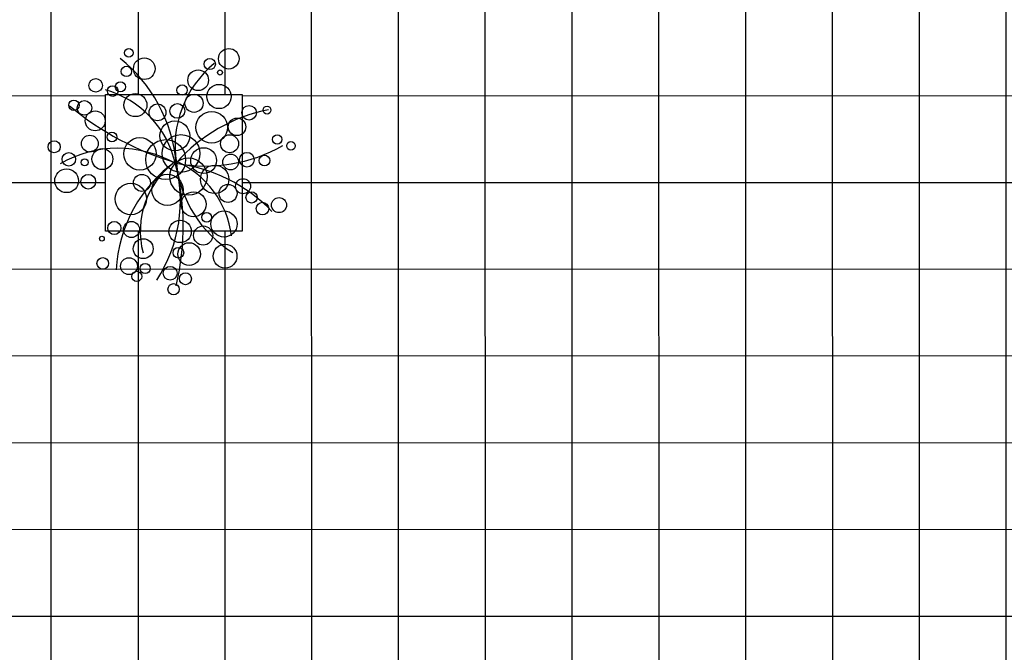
# Model space of a CAD drawing. Extents: x 147111805 to 147230536, y 410950310 to 411028142.
# Tile 125 of 256: x 147163557 to 147170759, y 410979357 to 410983984. Entities that reach past the tile are written whole.
import ezdxf

# ---------------------------------------------------------------- set-up
doc = ezdxf.new("R2010")
doc.units = 0
doc.header["$LTSCALE"] = 100
doc.layers.add('T--A9041--_VERHARDINGEN_Tegels', color=9, linetype='Continuous', transparency=0.3)
doc.layers.add('T--L9042--_BEPLANTINGEN', color=3, linetype='Continuous')
doc.layers.add('T--L9042--_BEPLANTINGEN_Bomen', color=82, linetype='Continuous', lineweight=0)

# ---------------------------------------------------------------- blocks, each defined once
blk = doc.blocks.new('boom21')
at = {"layer": 'T--L9042--_BEPLANTINGEN'}
for centre, radius in [((452.1394366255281, 2629.609390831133), 117.5835447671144), ((177.1405614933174, 2447.76803503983), 124.3727060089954), ((-703.5544937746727, 2096.385423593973), 247.9185551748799), ((475.970038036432, 2290.945128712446), 142.3366432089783), ((1173.495349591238, 2258.37797132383), 105.3), ((29.47246033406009, 1949.90517048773), 235.4579580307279), ((976.2788686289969, 2120.005215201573), 105.9480061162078), ((1303.901148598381, 2025.030788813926), 175.5), ((247.4796526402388, 1890.467521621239), 110.9959458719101), ((960.9037434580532, 1706.633583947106), 206.9941303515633), ((1835.448748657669, 1892.667542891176), 120.4588726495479), ((-774.6983187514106, 1430.098881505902), 271.3794760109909), ((-311.0789787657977, 1608.236153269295), 199.2438204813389), ((151.8761672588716, 1456.899103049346), 234), ((1147.00797233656, 1279.144945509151), 167.5185064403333), ((-1962.189807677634, 1199.408474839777), 156.9719720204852), ((-1611.889639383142, 1224.462059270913), 130.8099766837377), ((-437.2921746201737, 1242.037205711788), 100.6472056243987), ((1496.679081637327, 1198.252391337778), 136.44427433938), ((1783.313862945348, 1381.316730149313), 49.63889603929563), ((-1419.635360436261, 962.3220733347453), 117.5835447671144), ((-205.2382450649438, 937.0225441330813), 258.9905403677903), ((-1275.147689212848, 706.9260614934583), 156.0974695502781), ((-945.0443082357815, 812.2080061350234), 187.2), ((292.5894845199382, 565.8262595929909), 324.4509361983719), ((1072.195198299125, 647.7661219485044), 326.3440209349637), ((-710.5444126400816, 483.9215322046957), 295.9891889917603), ((-178.9968125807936, 351.5582862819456), 387.6921717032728), ((797.7902471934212, 348.3427213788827), 177.0531276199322), ((-1790.866779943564, 240.9661603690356), 110.9959458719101), ((-1430.782747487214, 172.9324953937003), 152.1), ((-1089.672519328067, 173.491284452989), 163.8), ((-537.2990729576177, 66.84581692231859), 269.1), ((-91.50082418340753, -145.1167302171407), 392.4299300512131), ((241.0485228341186, -63.10659792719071), 414.9790597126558), ((1898.868190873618, 169.9595048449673), 152.1), ((2342.849532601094, 87.21490865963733), 246.8117703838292), ((-2378.812138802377, 14.46835685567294), 89.10454533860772), ((755.4392256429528, -256.0953407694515), 336.8706131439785), ((-2113.667397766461, -157.6594047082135), 96.48067163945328), ((-1120.352499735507, -206.1956112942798), 187.5652686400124), ((1543.60582056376, -255.6068216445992), 217.6325802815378), ((1918.400784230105, -239.7431773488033), 73.99729724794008), ((-1321.273064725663, -533.1888322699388), 183.1339673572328), ((-797.0633627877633, -595.736641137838), 329.4749914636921), ((-16.2346659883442, -525.4326849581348), 310.8767279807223), ((2235.610141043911, -347.5764929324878), 140.8866565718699), ((1282.653682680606, -683.0251901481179), 99.27779207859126), ((1757.279869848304, -609.6110739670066), 175.5), ((2502.571789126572, -648.9222054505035), 126.0128564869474), ((-1988.223800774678, -791.5193292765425), 81.9), ((-1612.205854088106, -787.2915911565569), 152.549336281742), ((-1038.447772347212, -1209.3295084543), 252.0257129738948), ((-504.419071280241, -1141.436383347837), 188.656831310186), ((-139.4079717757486, -1032.485489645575), 153.8894733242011), ((275.1866424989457, -1059.496520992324), 175.5), ((1581.448024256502, -1063.37627985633), 206.9941303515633), ((709.348985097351, -1272.682051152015), 240.0639289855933), ((1765.73534608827, -1361.646967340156), 152.1), ((-655.7561215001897, -1604.391529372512), 215.7373403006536), ((-295.6369540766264, -1448.897010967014), 107.8686701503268), ((1974.552598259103, -1445.5794115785), 107.8686701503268), ((965.2686510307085, -1692.832791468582), 105.9480061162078), ((1134.915311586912, -1627.944421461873), 110.9959458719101), ((-1347.830711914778, -1959.478224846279), 213.5049648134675), ((-1127.936342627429, -1701.077457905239), 52.32399067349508), ((-941.7969787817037, -1905.037912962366), 117), ((420.7918918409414, -1997.112989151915), 225.0539935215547), ((1469.875489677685, -1792.734284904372), 140.4), ((796.8098385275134, -1992.885251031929), 107.8686701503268), ((695.0914380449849, -2368.274138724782), 89.10454533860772)]:
    blk.add_circle(centre, radius, dxfattribs=at)
for centre, radius, start, end in [((5302.155687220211, 627.4105791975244), 5281.604614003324, 158.4887270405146, 186.8223709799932), ((3034.675175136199, 415.6988443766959), 3005.236721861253, 138.8673280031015, 187.7269877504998), ((-1346.874170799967, 2643.91642577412), 2985.28360468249, 297.5671151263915, 348.8380811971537), ((-2449.361152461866, 124.7176978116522), 2482.084551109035, 357.8698976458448, 50.61546601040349), ((1080.678909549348, 1676.297267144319), 1977.953068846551, 179.325642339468, 238.0735376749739), ((-805.9513632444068, 1584.025680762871), 1793.494340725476, 298.7509763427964, 6.611773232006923), ((885.0467057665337, 3250.675785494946), 3310.388131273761, 215.8725534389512, 255.4439547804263), ((-1010.239492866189, -3035.46340026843), 3250.438108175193, 71.33922211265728, 111.6798740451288), ((-2223.113806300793, 2664.050445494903), 3465.014496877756, 273.3086475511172, 310.5821442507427), ((-2187.88236276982, -6.244156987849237), 2219.228214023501, 301.2650677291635, 0.9993554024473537), ((-2531.50667255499, -5639.231474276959), 6223.711672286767, 42.33939632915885, 65.68617867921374), ((3205.63943896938, -110.9991269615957), 3174.461255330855, 177.8301916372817, 223.041758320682), ((2109.043763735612, 218.0716561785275), 2063.129408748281, 184.7690608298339, 246.3269178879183), ((1524.629938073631, 1946.419437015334), 2403.134342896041, 232.2399747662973, 292.0943705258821)]:
    blk.add_arc(centre, radius, start, end, dxfattribs=at)

msp = doc.modelspace()

# ---------------------------------------------------------------- hatches: boundary and pattern name
at = {"layer": 'T--A9041--_VERHARDINGEN_Tegels'}
h = msp.add_hatch(dxfattribs=at)
h.set_pattern_fill('ANSI37', color=256, scale=200, angle=45)
h.set_pattern_definition([(90, (0, 0), (-635, 0), []), (180, (0, 0), (0, -635), [])])
h.paths.add_polyline_path([(147171124.6155927, 410978496.7849257), (147171124.6155927, 410985174.1051784), (147175311.8159577, 410985174.1051784), (147179724.0163228, 410985174.1051784), (147179724.0163228, 410987548.1668265), (147175674.6155927, 410987550.9475302), (147175674.6155927, 410986269.3768906), (147173554.6155927, 410986269.3768906), (147173554.6155927, 410986569.3768906), (147175374.6155927, 410986569.3768906), (147175374.6155927, 410989649.3768906), (147175374.6155927, 410993004.2881792), (147173550.8201925, 410993004.2881792), (147173550.8201925, 410993134.3405678), (147165980.8201925, 410993134.3405678), (147159696.0572113, 410993137.1650009), (147159704.9791517, 410992687.6886738), (147159705.673752, 410992652.6955669), (147159710.6310576, 410990922.4531842), (147159740.006855, 410990923.0362831), (147159789.3234792, 410988438.5257165), (147159881.8045546, 410983779.4434608), (147160071.926593, 410974201.3302012), (147160091.7723167, 410973201.5271471), (147160156.2709204, 410969952.1672208), (147160833.6374897, 410969965.612699), (147162965.7175028, 410970007.9337059), (147169999.3319892, 410970147.5483757), (147172541.3312546, 410970198.0061296), (147177217.9100407, 410970290.8345047), (147177327.8883767, 410970293.0175343), (147177280.2586386, 410972692.5448644), (147177850.1463795, 410972703.8569272), (147179529.8155105, 410972737.1977439), (147180789.5630606, 410972762.4198964), (147181028.8837267, 410972767.3274566), (147181031.0428523, 410975911.5547846), (147179805.6507454, 410975912.3962522), (147178580.2586386, 410975912.3962522), (147178580.2586386, 410979449.1051784), (147177580.2586386, 410979449.1051784), (147177580.2586386, 410977681.1714507), (147177580.2586386, 410975913.2377229), (147171124.6155927, 410975913.2377229)])
h.paths.add_polyline_path([(147165184.9788649, 410982437.8420166), (147164184.9788649, 410982437.8420166), (147164184.9788649, 410983437.8420166), (147165184.9788649, 410983437.8420166)], flags=16)

# ---------------------------------------------------------------- linework, layer by layer
at = {"layer": 'T--L9042--_BEPLANTINGEN'}
msp.add_lwpolyline([(147164184.9788649, 410983437.8420166), (147165184.9788649, 410983437.8420166), (147165184.9788649, 410982437.8420166), (147164184.9788649, 410982437.8420166)], close=True, dxfattribs=at)

# ---------------------------------------------------------------- block references
at = {"layer": 'T--L9042--_BEPLANTINGEN_Bomen', "linetype": 'Continuous', "xscale": 0.3516995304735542, "yscale": 0.3516995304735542, "zscale": 0.3516995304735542, "rotation": 187.948017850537}
msp.add_blockref('boom21', (147164711.9736508, 410982950.5634507), dxfattribs=at)

doc.saveas('drawing.dxf')
